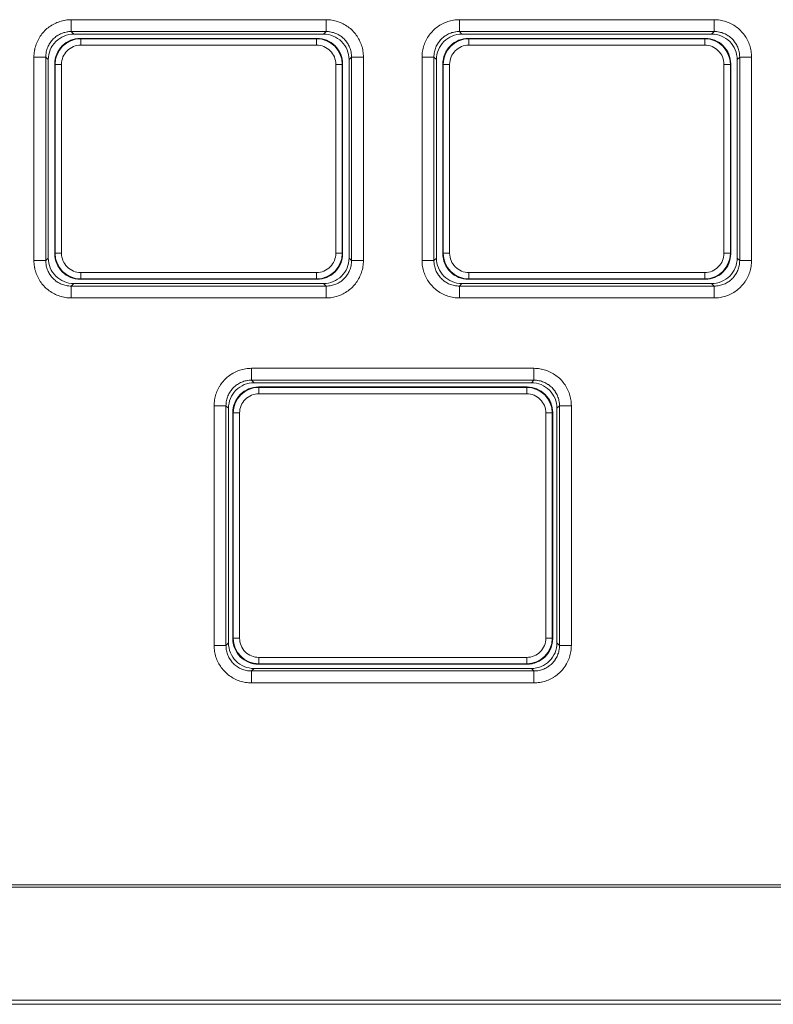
# Model space of a CAD drawing. Header units: millimetres. Extents: x 0 to 420, y -297 to 0.
# Tile 23 of 44: x 227 to 234, y -204 to -194. Entities that reach past the tile are written whole.
import ezdxf

# ---------------------------------------------------------------- set-up
doc = ezdxf.new("R2010")
doc.units = ezdxf.units.MM
doc.header["$MEASUREMENT"] = 0
doc.layers.add('レイヤー 1', color=7, linetype='Continuous', lineweight=0)

# ---------------------------------------------------------------- blocks, each defined once
blk = doc.blocks.new('Block_0')
at = {"layer": 'レイヤー 1', "color": 18, "lineweight": 18, "true_color": 0x000000}
for p, q in [((227.1617, -194.3508), (229.5505, -194.3508)), ((227.1617, -194.3508), (227.1617, -194.462)), ((229.5505, -194.3508), (229.5505, -194.462)), ((230.8017, -194.3508), (233.1905, -194.3508)), ((230.8017, -194.3508), (230.8017, -194.462)), ((233.1905, -194.3508), (233.1905, -194.462)), ((227.1617, -194.462), (229.5505, -194.462)), ((227.1617, -194.462), (227.1855, -194.4858)), ((229.5267, -194.4858), (227.1855, -194.4858)), ((229.5505, -194.462), (229.5267, -194.4858)), ((230.8017, -194.462), (233.1905, -194.462)), ((230.8017, -194.462), (230.8255, -194.4858)), ((233.1667, -194.4858), (230.8255, -194.4858)), ((233.1905, -194.462), (233.1667, -194.4858)), ((229.4661, -194.5258), (227.2461, -194.5258)), ((227.2499, -194.5297), (227.2461, -194.5258)), ((229.4622, -194.5297), (227.2499, -194.5297)), ((227.2499, -194.5897), (227.2499, -194.5297)), ((229.4622, -194.5297), (229.4661, -194.5258)), ((229.4622, -194.5897), (229.4622, -194.5297)), ((233.1061, -194.5258), (230.8861, -194.5258)), ((230.8899, -194.5297), (230.8861, -194.5258)), ((233.1022, -194.5297), (230.8899, -194.5297)), ((230.8899, -194.5897), (230.8899, -194.5297)), ((233.1022, -194.5297), (233.1061, -194.5258)), ((233.1022, -194.5897), (233.1022, -194.5297)), ((229.4622, -194.5897), (227.2499, -194.5897)), ((233.1022, -194.5897), (230.8899, -194.5897)), ((226.8111, -194.7014), (226.9223, -194.7014)), ((226.8111, -196.6102), (226.8111, -194.7014)), ((226.9223, -194.7014), (226.9461, -194.7252)), ((226.9223, -196.6102), (226.9223, -194.7014)), ((226.9461, -194.7252), (226.9461, -196.5864)), ((229.7899, -194.7014), (229.7661, -194.7252)), ((229.7661, -196.5864), (229.7661, -194.7252)), ((229.901, -194.7014), (229.7899, -194.7014)), ((229.7899, -194.7014), (229.7899, -196.6102)), ((229.901, -194.7014), (229.901, -196.6102)), ((230.4511, -194.7014), (230.5623, -194.7014)), ((230.4511, -196.6102), (230.4511, -194.7014)), ((230.5623, -194.7014), (230.5861, -194.7252)), ((230.5623, -196.6102), (230.5623, -194.7014)), ((230.5861, -194.7252), (230.5861, -196.5864)), ((233.4299, -194.7014), (233.4061, -194.7252)), ((233.4061, -196.5864), (233.4061, -194.7252)), ((233.541, -194.7014), (233.4299, -194.7014)), ((233.4299, -194.7014), (233.4299, -196.6102)), ((233.541, -194.7014), (233.541, -196.6102)), ((227.0099, -194.7696), (227.0061, -194.7658)), ((227.0061, -194.7658), (227.0061, -196.5458)), ((227.0699, -194.7696), (227.0099, -194.7696)), ((227.0099, -194.7696), (227.0099, -196.542)), ((227.0699, -194.7696), (227.0699, -196.542)), ((229.6422, -194.7696), (229.7022, -194.7696)), ((229.6422, -196.542), (229.6422, -194.7696)), ((229.7022, -194.7696), (229.7061, -194.7658)), ((229.7022, -196.542), (229.7022, -194.7696)), ((229.7061, -196.5458), (229.7061, -194.7658)), ((230.6499, -194.7696), (230.6461, -194.7658)), ((230.6461, -194.7658), (230.6461, -196.5458)), ((230.7099, -194.7696), (230.6499, -194.7696)), ((230.6499, -194.7696), (230.6499, -196.542)), ((230.7099, -194.7696), (230.7099, -196.542)), ((233.2822, -194.7696), (233.3422, -194.7696)), ((233.2822, -196.542), (233.2822, -194.7696)), ((233.3422, -194.7696), (233.3461, -194.7658)), ((233.3422, -196.542), (233.3422, -194.7696)), ((233.3461, -196.5458), (233.3461, -194.7658)), ((226.8111, -196.6102), (226.9223, -196.6102)), ((226.9223, -196.6102), (226.9461, -196.5864)), ((227.0099, -196.542), (227.0061, -196.5458)), ((227.0699, -196.542), (227.0099, -196.542)), ((229.6422, -196.542), (229.7022, -196.542)), ((229.7022, -196.542), (229.7061, -196.5458)), ((229.7899, -196.6102), (229.7661, -196.5864)), ((229.901, -196.6102), (229.7899, -196.6102)), ((230.4511, -196.6102), (230.5623, -196.6102)), ((230.5623, -196.6102), (230.5861, -196.5864)), ((230.6499, -196.542), (230.6461, -196.5458)), ((230.7099, -196.542), (230.6499, -196.542)), ((233.2822, -196.542), (233.3422, -196.542)), ((233.3422, -196.542), (233.3461, -196.5458)), ((233.4299, -196.6102), (233.4061, -196.5864)), ((233.541, -196.6102), (233.4299, -196.6102)), ((227.2499, -196.782), (227.2461, -196.7858)), ((227.2461, -196.7858), (229.4661, -196.7858)), ((227.2499, -196.722), (229.4622, -196.722)), ((227.2499, -196.722), (227.2499, -196.782)), ((227.2499, -196.782), (229.4622, -196.782)), ((229.4622, -196.722), (229.4622, -196.782)), ((229.4622, -196.782), (229.4661, -196.7858)), ((230.8899, -196.782), (230.8861, -196.7858)), ((230.8861, -196.7858), (233.1061, -196.7858)), ((230.8899, -196.722), (233.1022, -196.722)), ((230.8899, -196.722), (230.8899, -196.782)), ((230.8899, -196.782), (233.1022, -196.782)), ((233.1022, -196.722), (233.1022, -196.782)), ((233.1022, -196.782), (233.1061, -196.7858)), ((227.1617, -196.8496), (227.1855, -196.8258)), ((229.5505, -196.8496), (227.1617, -196.8496)), ((227.1617, -196.9608), (227.1617, -196.8496)), ((227.1855, -196.8258), (229.5267, -196.8258)), ((229.5505, -196.8496), (229.5267, -196.8258)), ((229.5505, -196.9608), (229.5505, -196.8496)), ((230.8017, -196.8496), (230.8255, -196.8258)), ((233.1905, -196.8496), (230.8017, -196.8496)), ((230.8017, -196.9608), (230.8017, -196.8496)), ((230.8255, -196.8258), (233.1667, -196.8258)), ((233.1905, -196.8496), (233.1667, -196.8258)), ((233.1905, -196.9608), (233.1905, -196.8496)), ((229.5505, -196.9608), (227.1617, -196.9608)), ((233.1905, -196.9608), (230.8017, -196.9608)), ((228.8517, -197.6208), (231.5005, -197.6208)), ((228.8517, -197.6208), (228.8517, -197.732)), ((231.5005, -197.6208), (231.5005, -197.732)), ((228.8517, -197.732), (231.5005, -197.732)), ((228.8517, -197.732), (228.8755, -197.7558)), ((231.4767, -197.7558), (228.8755, -197.7558)), ((231.4361, -197.7958), (228.9161, -197.7958)), ((228.9199, -197.7997), (228.9161, -197.7958)), ((231.4322, -197.7997), (228.9199, -197.7997)), ((228.9199, -197.8596), (228.9199, -197.7997)), ((231.4322, -197.7997), (231.4361, -197.7958)), ((231.4322, -197.8596), (231.4322, -197.7997)), ((231.5005, -197.732), (231.4767, -197.7558)), ((231.4322, -197.8596), (228.9199, -197.8596)), ((228.5011, -197.9714), (228.6123, -197.9714)), ((228.5011, -200.2202), (228.5011, -197.9714)), ((228.6123, -197.9714), (228.6361, -197.9952)), ((228.6123, -200.2202), (228.6123, -197.9714)), ((228.6361, -197.9952), (228.6361, -200.1964)), ((231.7399, -197.9714), (231.7161, -197.9952)), ((231.7161, -200.1964), (231.7161, -197.9952)), ((231.851, -197.9714), (231.7399, -197.9714)), ((231.7399, -197.9714), (231.7399, -200.2202)), ((231.851, -197.9714), (231.851, -200.2202)), ((228.6799, -198.0396), (228.6761, -198.0358)), ((228.6761, -198.0358), (228.6761, -200.1558)), ((228.7399, -198.0396), (228.6799, -198.0396)), ((228.6799, -198.0396), (228.6799, -200.152)), ((228.7399, -198.0396), (228.7399, -200.152)), ((231.6122, -198.0396), (231.6722, -198.0396)), ((231.6122, -200.152), (231.6122, -198.0396)), ((231.6722, -198.0396), (231.6761, -198.0358)), ((231.6722, -200.152), (231.6722, -198.0396)), ((231.6761, -200.1558), (231.6761, -198.0358)), ((228.6123, -200.2202), (228.6361, -200.1964)), ((228.6799, -200.152), (228.6761, -200.1558)), ((228.7399, -200.152), (228.6799, -200.152)), ((231.6122, -200.152), (231.6722, -200.152)), ((231.6722, -200.152), (231.6761, -200.1558)), ((231.7399, -200.2202), (231.7161, -200.1964)), ((228.5011, -200.2202), (228.6123, -200.2202)), ((231.851, -200.2202), (231.7399, -200.2202)), ((228.9199, -200.392), (228.9161, -200.3958)), ((228.9161, -200.3958), (231.4361, -200.3958)), ((228.9199, -200.332), (231.4322, -200.332)), ((228.9199, -200.332), (228.9199, -200.392)), ((228.9199, -200.392), (231.4322, -200.392)), ((231.4322, -200.332), (231.4322, -200.392)), ((231.4322, -200.392), (231.4361, -200.3958)), ((228.8517, -200.4596), (228.8755, -200.4358)), ((231.5005, -200.4596), (228.8517, -200.4596)), ((228.8517, -200.5708), (228.8517, -200.4596)), ((228.8755, -200.4358), (231.4767, -200.4358)), ((231.5005, -200.4596), (231.4767, -200.4358)), ((231.5005, -200.5708), (231.5005, -200.4596)), ((231.5005, -200.5708), (228.8517, -200.5708)), ((238.8861, -202.4658), (183.5861, -202.4658)), ((238.7461, -202.4858), (183.6461, -202.4858)), ((183.5861, -203.5858), (238.8861, -203.5858)), ((183.6461, -203.5458), (238.7461, -203.5458))]:
    blk.add_line(p, q, dxfattribs=at)
for points in [[(226.8111, -194.7014), (226.8114, -194.6878), (226.8122, -194.6741), (226.8135, -194.6604), (226.8136, -194.6599), (226.8155, -194.6463), (226.8179, -194.6328), (226.818, -194.6321), (226.821, -194.6188), (226.8244, -194.6056), (226.8284, -194.5925), (226.8328, -194.5797), (226.8378, -194.567), (226.8433, -194.5546), (226.8492, -194.5423), (226.8557, -194.5302), (226.8626, -194.5183), (226.8631, -194.5175), (226.8705, -194.506), (226.8784, -194.4947), (226.8867, -194.4838), (226.8953, -194.4733), (226.9043, -194.4632), (226.9137, -194.4534), (226.9235, -194.444), (226.9336, -194.435), (226.9441, -194.4264), (226.9551, -194.4181), (226.9663, -194.4102), (226.9778, -194.4028), (226.9787, -194.4023), (226.9905, -194.3954), (227.0026, -194.3889), (227.0149, -194.383), (227.0273, -194.3775), (227.04, -194.3726), (227.0529, -194.3681), (227.0659, -194.3641), (227.0791, -194.3607), (227.0925, -194.3577), (227.0932, -194.3576), (227.1066, -194.3552), (227.1202, -194.3533), (227.1207, -194.3532), (227.1344, -194.3519), (227.148, -194.3511), (227.1617, -194.3508)], [(229.5505, -194.3508), (229.5641, -194.3511), (229.5778, -194.3519), (229.5914, -194.3532), (229.592, -194.3533), (229.6056, -194.3552), (229.619, -194.3576), (229.6197, -194.3577), (229.6331, -194.3607), (229.6463, -194.3641), (229.6593, -194.3681), (229.6722, -194.3726), (229.6849, -194.3775), (229.6973, -194.383), (229.7096, -194.389), (229.7217, -194.3954), (229.7335, -194.4023), (229.7344, -194.4028), (229.7459, -194.4103), (229.7571, -194.4181), (229.768, -194.4264), (229.7786, -194.435), (229.7887, -194.4441), (229.7985, -194.4534), (229.8079, -194.4632), (229.8169, -194.4733), (229.8255, -194.4839), (229.8338, -194.4948), (229.8416, -194.506), (229.8491, -194.5176), (229.8496, -194.5184), (229.8565, -194.5302), (229.8629, -194.5423), (229.8689, -194.5546), (229.8744, -194.5671), (229.8793, -194.5797), (229.8838, -194.5926), (229.8878, -194.6056), (229.8912, -194.6188), (229.8942, -194.6322), (229.8943, -194.6329), (229.8967, -194.6464), (229.8986, -194.66), (229.8986, -194.6604), (229.9, -194.6741), (229.9008, -194.6878), (229.901, -194.7014)], [(230.4511, -194.7014), (230.4514, -194.6878), (230.4522, -194.6741), (230.4535, -194.6604), (230.4536, -194.6599), (230.4555, -194.6463), (230.4579, -194.6328), (230.458, -194.6321), (230.4609, -194.6188), (230.4644, -194.6056), (230.4684, -194.5925), (230.4729, -194.5797), (230.4778, -194.567), (230.4833, -194.5546), (230.4892, -194.5423), (230.4957, -194.5302), (230.5026, -194.5183), (230.5031, -194.5175), (230.5105, -194.506), (230.5184, -194.4947), (230.5267, -194.4838), (230.5353, -194.4733), (230.5443, -194.4632), (230.5537, -194.4534), (230.5635, -194.444), (230.5736, -194.435), (230.5841, -194.4264), (230.5951, -194.4181), (230.6063, -194.4102), (230.6178, -194.4028), (230.6187, -194.4023), (230.6305, -194.3954), (230.6426, -194.3889), (230.6549, -194.383), (230.6673, -194.3775), (230.68, -194.3726), (230.6929, -194.3681), (230.7059, -194.3641), (230.7191, -194.3607), (230.7325, -194.3577), (230.7332, -194.3576), (230.7466, -194.3552), (230.7602, -194.3533), (230.7607, -194.3532), (230.7744, -194.3519), (230.788, -194.3511), (230.8017, -194.3508)], [(233.1905, -194.3508), (233.2041, -194.3511), (233.2178, -194.3519), (233.2314, -194.3532), (233.232, -194.3533), (233.2456, -194.3552), (233.259, -194.3576), (233.2597, -194.3577), (233.2731, -194.3607), (233.2863, -194.3641), (233.2993, -194.3681), (233.3122, -194.3726), (233.3249, -194.3775), (233.3373, -194.383), (233.3496, -194.389), (233.3617, -194.3954), (233.3735, -194.4023), (233.3743, -194.4028), (233.3859, -194.4103), (233.3971, -194.4181), (233.408, -194.4264), (233.4186, -194.435), (233.4287, -194.4441), (233.4385, -194.4534), (233.4479, -194.4632), (233.4569, -194.4733), (233.4655, -194.4839), (233.4738, -194.4948), (233.4816, -194.506), (233.4891, -194.5176), (233.4896, -194.5184), (233.4965, -194.5302), (233.5029, -194.5423), (233.5089, -194.5546), (233.5144, -194.5671), (233.5193, -194.5797), (233.5238, -194.5926), (233.5278, -194.6056), (233.5312, -194.6188), (233.5342, -194.6322), (233.5343, -194.6329), (233.5367, -194.6464), (233.5386, -194.66), (233.5386, -194.6604), (233.54, -194.6741), (233.5408, -194.6878), (233.541, -194.7014)], [(226.9223, -194.7014), (226.9225, -194.6902), (226.9233, -194.679), (226.9246, -194.6677), (226.9252, -194.6638), (226.9272, -194.6526), (226.9297, -194.6415), (226.9328, -194.6306), (226.9363, -194.6199), (226.9403, -194.6095), (226.9448, -194.5992), (226.9498, -194.5892), (226.9553, -194.5793), (226.9613, -194.5698), (226.9635, -194.5665), (226.97, -194.5573), (226.977, -194.5484), (226.9844, -194.5399), (226.9921, -194.5318), (227.0002, -194.5241), (227.0087, -194.5167), (227.0176, -194.5097), (227.0268, -194.5032), (227.0301, -194.501), (227.0397, -194.495), (227.0495, -194.4896), (227.0595, -194.4846), (227.0698, -194.4801), (227.0802, -194.476), (227.0909, -194.4725), (227.1018, -194.4695), (227.1129, -194.4669), (227.1241, -194.4649), (227.128, -194.4643), (227.1392, -194.463), (227.1505, -194.4622), (227.1617, -194.462)], [(229.5505, -194.462), (229.5617, -194.4622), (229.5729, -194.463), (229.5842, -194.4643), (229.5881, -194.4649), (229.5993, -194.4669), (229.6104, -194.4695), (229.6213, -194.4725), (229.632, -194.4761), (229.6424, -194.4801), (229.6526, -194.4846), (229.6627, -194.4896), (229.6725, -194.4951), (229.6821, -194.501), (229.6854, -194.5032), (229.6946, -194.5098), (229.7035, -194.5167), (229.712, -194.5241), (229.7201, -194.5318), (229.7278, -194.54), (229.7352, -194.5485), (229.7421, -194.5573), (229.7487, -194.5665), (229.7509, -194.5698), (229.7568, -194.5794), (229.7623, -194.5892), (229.7673, -194.5993), (229.7718, -194.6095), (229.7758, -194.6199), (229.7794, -194.6306), (229.7824, -194.6416), (229.785, -194.6526), (229.787, -194.6638), (229.7876, -194.6677), (229.7889, -194.679), (229.7896, -194.6902), (229.7899, -194.7014)], [(230.5623, -194.7014), (230.5625, -194.6902), (230.5633, -194.679), (230.5646, -194.6677), (230.5652, -194.6638), (230.5672, -194.6526), (230.5697, -194.6415), (230.5728, -194.6306), (230.5763, -194.6199), (230.5803, -194.6095), (230.5848, -194.5992), (230.5898, -194.5892), (230.5953, -194.5793), (230.6013, -194.5698), (230.6035, -194.5665), (230.61, -194.5573), (230.617, -194.5484), (230.6244, -194.5399), (230.6321, -194.5318), (230.6402, -194.5241), (230.6487, -194.5167), (230.6576, -194.5097), (230.6668, -194.5032), (230.6701, -194.501), (230.6797, -194.495), (230.6895, -194.4896), (230.6995, -194.4846), (230.7098, -194.4801), (230.7202, -194.476), (230.7309, -194.4725), (230.7418, -194.4695), (230.7529, -194.4669), (230.7641, -194.4649), (230.768, -194.4643), (230.7792, -194.463), (230.7905, -194.4622), (230.8017, -194.462)], [(233.1905, -194.462), (233.2017, -194.4622), (233.2129, -194.463), (233.2242, -194.4643), (233.2281, -194.4649), (233.2393, -194.4669), (233.2504, -194.4695), (233.2613, -194.4725), (233.272, -194.4761), (233.2824, -194.4801), (233.2927, -194.4846), (233.3027, -194.4896), (233.3125, -194.4951), (233.3221, -194.501), (233.3254, -194.5032), (233.3346, -194.5098), (233.3435, -194.5167), (233.3519, -194.5241), (233.3601, -194.5318), (233.3678, -194.54), (233.3752, -194.5485), (233.3821, -194.5573), (233.3887, -194.5665), (233.3909, -194.5698), (233.3968, -194.5794), (233.4023, -194.5892), (233.4073, -194.5993), (233.4118, -194.6095), (233.4158, -194.6199), (233.4194, -194.6306), (233.4224, -194.6416), (233.425, -194.6526), (233.427, -194.6638), (233.4276, -194.6677), (233.4289, -194.679), (233.4296, -194.6902), (233.4299, -194.7014)], [(227.1617, -196.9608), (227.148, -196.9605), (227.1344, -196.9597), (227.1207, -196.9584), (227.1202, -196.9583), (227.1066, -196.9564), (227.0931, -196.954), (227.0924, -196.9539), (227.0791, -196.9509), (227.0658, -196.9475), (227.0528, -196.9435), (227.0399, -196.939), (227.0273, -196.9341), (227.0148, -196.9286), (227.0025, -196.9226), (226.9905, -196.9162), (226.9786, -196.9093), (226.9778, -196.9088), (226.9663, -196.9013), (226.955, -196.8935), (226.9441, -196.8852), (226.9336, -196.8766), (226.9234, -196.8675), (226.9137, -196.8582), (226.9043, -196.8484), (226.8953, -196.8383), (226.8866, -196.8277), (226.8784, -196.8168), (226.8705, -196.8056), (226.8631, -196.794), (226.8626, -196.7932), (226.8557, -196.7814), (226.8492, -196.7693), (226.8432, -196.757), (226.8378, -196.7445), (226.8328, -196.7319), (226.8284, -196.719), (226.8244, -196.706), (226.8209, -196.6928), (226.818, -196.6794), (226.8179, -196.6787), (226.8155, -196.6652), (226.8136, -196.6517), (226.8135, -196.6512), (226.8122, -196.6375), (226.8114, -196.6238), (226.8111, -196.6102)], [(227.1617, -196.8496), (227.1505, -196.8494), (227.1392, -196.8486), (227.128, -196.8473), (227.1241, -196.8467), (227.1129, -196.8447), (227.1018, -196.8421), (227.0909, -196.8391), (227.0802, -196.8356), (227.0697, -196.8315), (227.0595, -196.827), (227.0494, -196.822), (227.0396, -196.8166), (227.03, -196.8106), (227.0267, -196.8084), (227.0175, -196.8018), (227.0087, -196.7949), (227.0002, -196.7875), (226.9921, -196.7798), (226.9844, -196.7717), (226.977, -196.7632), (226.97, -196.7543), (226.9635, -196.7451), (226.9613, -196.7418), (226.9553, -196.7322), (226.9498, -196.7224), (226.9448, -196.7123), (226.9403, -196.7021), (226.9363, -196.6917), (226.9328, -196.681), (226.9297, -196.6701), (226.9272, -196.659), (226.9252, -196.6478), (226.9246, -196.6439), (226.9233, -196.6327), (226.9225, -196.6214), (226.9223, -196.6102)], [(229.901, -196.6102), (229.9008, -196.6238), (229.9, -196.6375), (229.8986, -196.6512), (229.8986, -196.6517), (229.8967, -196.6653), (229.8943, -196.6788), (229.8942, -196.6795), (229.8912, -196.6928), (229.8877, -196.706), (229.8838, -196.7191), (229.8793, -196.7319), (229.8743, -196.7446), (229.8689, -196.757), (229.8629, -196.7693), (229.8565, -196.7814), (229.8495, -196.7933), (229.849, -196.7941), (229.8416, -196.8056), (229.8338, -196.8169), (229.8255, -196.8278), (229.8168, -196.8383), (229.8078, -196.8485), (229.7984, -196.8582), (229.7887, -196.8676), (229.7785, -196.8766), (229.768, -196.8853), (229.7571, -196.8935), (229.7459, -196.9014), (229.7343, -196.9088), (229.7335, -196.9093), (229.7216, -196.9162), (229.7096, -196.9227), (229.6973, -196.9286), (229.6848, -196.9341), (229.6722, -196.939), (229.6593, -196.9435), (229.6463, -196.9475), (229.6331, -196.9509), (229.6197, -196.9539), (229.619, -196.954), (229.6055, -196.9564), (229.5919, -196.9583), (229.5914, -196.9584), (229.5778, -196.9597), (229.5641, -196.9605), (229.5505, -196.9608)], [(229.7899, -196.6102), (229.7896, -196.6214), (229.7889, -196.6327), (229.7876, -196.6439), (229.787, -196.6478), (229.785, -196.659), (229.7824, -196.6701), (229.7794, -196.681), (229.7758, -196.6917), (229.7718, -196.7021), (229.7673, -196.7124), (229.7623, -196.7224), (229.7568, -196.7323), (229.7509, -196.7418), (229.7487, -196.7451), (229.7421, -196.7543), (229.7351, -196.7632), (229.7278, -196.7717), (229.72, -196.7798), (229.7119, -196.7875), (229.7034, -196.7949), (229.6946, -196.8019), (229.6854, -196.8084), (229.6821, -196.8106), (229.6725, -196.8166), (229.6627, -196.8221), (229.6526, -196.8271), (229.6424, -196.8316), (229.6319, -196.8356), (229.6212, -196.8391), (229.6103, -196.8422), (229.5993, -196.8447), (229.5881, -196.8467), (229.5842, -196.8473), (229.5729, -196.8486), (229.5617, -196.8494), (229.5505, -196.8496)], [(230.8017, -196.9608), (230.788, -196.9605), (230.7744, -196.9597), (230.7607, -196.9584), (230.7602, -196.9583), (230.7466, -196.9564), (230.7331, -196.954), (230.7324, -196.9539), (230.7191, -196.9509), (230.7058, -196.9475), (230.6928, -196.9435), (230.6799, -196.939), (230.6673, -196.9341), (230.6548, -196.9286), (230.6425, -196.9226), (230.6305, -196.9162), (230.6186, -196.9093), (230.6178, -196.9088), (230.6063, -196.9013), (230.595, -196.8935), (230.5841, -196.8852), (230.5736, -196.8766), (230.5634, -196.8675), (230.5537, -196.8582), (230.5443, -196.8484), (230.5353, -196.8383), (230.5266, -196.8277), (230.5184, -196.8168), (230.5105, -196.8056), (230.5031, -196.794), (230.5026, -196.7932), (230.4957, -196.7814), (230.4892, -196.7693), (230.4833, -196.757), (230.4778, -196.7445), (230.4728, -196.7319), (230.4684, -196.719), (230.4644, -196.706), (230.4609, -196.6928), (230.458, -196.6794), (230.4579, -196.6787), (230.4555, -196.6652), (230.4536, -196.6517), (230.4535, -196.6512), (230.4522, -196.6375), (230.4514, -196.6238), (230.4511, -196.6102)], [(230.8017, -196.8496), (230.7905, -196.8494), (230.7792, -196.8486), (230.768, -196.8473), (230.764, -196.8467), (230.7529, -196.8447), (230.7418, -196.8421), (230.7309, -196.8391), (230.7202, -196.8356), (230.7097, -196.8315), (230.6995, -196.827), (230.6895, -196.822), (230.6796, -196.8166), (230.67, -196.8106), (230.6667, -196.8084), (230.6576, -196.8018), (230.6487, -196.7949), (230.6402, -196.7875), (230.6321, -196.7798), (230.6244, -196.7717), (230.617, -196.7632), (230.61, -196.7543), (230.6035, -196.7451), (230.6013, -196.7418), (230.5953, -196.7322), (230.5898, -196.7224), (230.5848, -196.7123), (230.5803, -196.7021), (230.5763, -196.6917), (230.5728, -196.681), (230.5697, -196.6701), (230.5672, -196.659), (230.5652, -196.6478), (230.5646, -196.6439), (230.5633, -196.6327), (230.5625, -196.6214), (230.5623, -196.6102)], [(233.541, -196.6102), (233.5408, -196.6238), (233.54, -196.6375), (233.5386, -196.6512), (233.5386, -196.6517), (233.5367, -196.6653), (233.5343, -196.6788), (233.5342, -196.6795), (233.5312, -196.6928), (233.5277, -196.706), (233.5238, -196.7191), (233.5193, -196.7319), (233.5143, -196.7446), (233.5089, -196.757), (233.5029, -196.7693), (233.4965, -196.7814), (233.4895, -196.7933), (233.489, -196.7941), (233.4816, -196.8056), (233.4738, -196.8169), (233.4655, -196.8278), (233.4568, -196.8383), (233.4478, -196.8485), (233.4384, -196.8582), (233.4287, -196.8676), (233.4185, -196.8766), (233.408, -196.8853), (233.3971, -196.8935), (233.3859, -196.9014), (233.3743, -196.9088), (233.3735, -196.9093), (233.3616, -196.9162), (233.3496, -196.9227), (233.3373, -196.9286), (233.3248, -196.9341), (233.3122, -196.939), (233.2993, -196.9435), (233.2863, -196.9475), (233.273, -196.9509), (233.2597, -196.9539), (233.259, -196.954), (233.2455, -196.9564), (233.2319, -196.9583), (233.2314, -196.9584), (233.2178, -196.9597), (233.2041, -196.9605), (233.1905, -196.9608)], [(233.4299, -196.6102), (233.4296, -196.6214), (233.4289, -196.6327), (233.4276, -196.6439), (233.427, -196.6478), (233.425, -196.659), (233.4224, -196.6701), (233.4194, -196.681), (233.4158, -196.6917), (233.4118, -196.7021), (233.4073, -196.7124), (233.4023, -196.7224), (233.3968, -196.7323), (233.3909, -196.7418), (233.3887, -196.7451), (233.3821, -196.7543), (233.3751, -196.7632), (233.3678, -196.7717), (233.36, -196.7798), (233.3519, -196.7875), (233.3434, -196.7949), (233.3346, -196.8019), (233.3254, -196.8084), (233.3221, -196.8106), (233.3125, -196.8166), (233.3027, -196.8221), (233.2926, -196.8271), (233.2824, -196.8316), (233.2719, -196.8356), (233.2612, -196.8391), (233.2503, -196.8422), (233.2393, -196.8447), (233.2281, -196.8467), (233.2242, -196.8473), (233.2129, -196.8486), (233.2017, -196.8494), (233.1905, -196.8496)], [(228.5011, -197.9714), (228.5014, -197.9578), (228.5022, -197.9441), (228.5035, -197.9304), (228.5036, -197.9299), (228.5055, -197.9163), (228.5079, -197.9028), (228.508, -197.9021), (228.5109, -197.8888), (228.5144, -197.8756), (228.5184, -197.8625), (228.5229, -197.8497), (228.5278, -197.837), (228.5333, -197.8246), (228.5392, -197.8123), (228.5457, -197.8002), (228.5526, -197.7883), (228.5531, -197.7875), (228.5605, -197.776), (228.5684, -197.7647), (228.5767, -197.7538), (228.5853, -197.7433), (228.5943, -197.7332), (228.6037, -197.7234), (228.6135, -197.714), (228.6236, -197.705), (228.6341, -197.6964), (228.6451, -197.6881), (228.6563, -197.6802), (228.6678, -197.6728), (228.6687, -197.6723), (228.6805, -197.6654), (228.6926, -197.6589), (228.7049, -197.653), (228.7173, -197.6475), (228.73, -197.6426), (228.7429, -197.6381), (228.7559, -197.6341), (228.7691, -197.6307), (228.7825, -197.6277), (228.7832, -197.6276), (228.7966, -197.6252), (228.8102, -197.6233), (228.8107, -197.6232), (228.8244, -197.6219), (228.838, -197.6211), (228.8517, -197.6208)], [(231.5005, -197.6208), (231.5141, -197.6211), (231.5278, -197.6219), (231.5414, -197.6232), (231.542, -197.6233), (231.5556, -197.6252), (231.569, -197.6276), (231.5697, -197.6277), (231.5831, -197.6307), (231.5963, -197.6341), (231.6093, -197.6381), (231.6222, -197.6426), (231.6349, -197.6475), (231.6473, -197.653), (231.6596, -197.659), (231.6717, -197.6654), (231.6835, -197.6723), (231.6844, -197.6729), (231.6959, -197.6803), (231.7071, -197.6881), (231.718, -197.6964), (231.7286, -197.705), (231.7387, -197.7141), (231.7485, -197.7234), (231.7578, -197.7332), (231.7669, -197.7433), (231.7755, -197.7539), (231.7838, -197.7648), (231.7916, -197.776), (231.7991, -197.7876), (231.7996, -197.7884), (231.8065, -197.8002), (231.8129, -197.8123), (231.8189, -197.8246), (231.8244, -197.8371), (231.8293, -197.8497), (231.8338, -197.8626), (231.8378, -197.8756), (231.8412, -197.8888), (231.8442, -197.9022), (231.8443, -197.9029), (231.8467, -197.9164), (231.8486, -197.93), (231.8486, -197.9304), (231.85, -197.9441), (231.8508, -197.9578), (231.851, -197.9714)], [(228.6123, -197.9714), (228.6125, -197.9602), (228.6133, -197.949), (228.6146, -197.9377), (228.6152, -197.9338), (228.6172, -197.9226), (228.6197, -197.9115), (228.6228, -197.9006), (228.6263, -197.8899), (228.6303, -197.8795), (228.6348, -197.8692), (228.6398, -197.8592), (228.6453, -197.8493), (228.6513, -197.8398), (228.6535, -197.8365), (228.66, -197.8273), (228.667, -197.8184), (228.6744, -197.8099), (228.6821, -197.8018), (228.6902, -197.7941), (228.6987, -197.7867), (228.7076, -197.7798), (228.7168, -197.7732), (228.7201, -197.771), (228.7296, -197.765), (228.7395, -197.7596), (228.7495, -197.7546), (228.7598, -197.7501), (228.7702, -197.746), (228.7809, -197.7425), (228.7918, -197.7395), (228.8029, -197.7369), (228.8141, -197.7349), (228.818, -197.7343), (228.8292, -197.733), (228.8405, -197.7322), (228.8517, -197.732)], [(231.5005, -197.732), (231.5117, -197.7322), (231.5229, -197.733), (231.5342, -197.7343), (231.5381, -197.7349), (231.5493, -197.7369), (231.5604, -197.7395), (231.5713, -197.7425), (231.582, -197.7461), (231.5924, -197.7501), (231.6026, -197.7546), (231.6127, -197.7596), (231.6225, -197.7651), (231.6321, -197.771), (231.6354, -197.7732), (231.6446, -197.7798), (231.6535, -197.7867), (231.662, -197.7941), (231.6701, -197.8018), (231.6778, -197.81), (231.6852, -197.8184), (231.6921, -197.8273), (231.6987, -197.8365), (231.7009, -197.8398), (231.7068, -197.8494), (231.7123, -197.8592), (231.7173, -197.8693), (231.7218, -197.8795), (231.7258, -197.8899), (231.7294, -197.9006), (231.7324, -197.9116), (231.735, -197.9226), (231.737, -197.9338), (231.7376, -197.9377), (231.7389, -197.949), (231.7396, -197.9602), (231.7399, -197.9714)], [(228.8517, -200.5708), (228.838, -200.5705), (228.8244, -200.5697), (228.8107, -200.5684), (228.8102, -200.5683), (228.7966, -200.5664), (228.7831, -200.564), (228.7824, -200.5639), (228.7691, -200.5609), (228.7558, -200.5575), (228.7428, -200.5535), (228.7299, -200.549), (228.7173, -200.5441), (228.7048, -200.5386), (228.6925, -200.5327), (228.6805, -200.5262), (228.6686, -200.5193), (228.6678, -200.5188), (228.6563, -200.5114), (228.645, -200.5035), (228.6341, -200.4952), (228.6236, -200.4866), (228.6134, -200.4775), (228.6037, -200.4682), (228.5943, -200.4584), (228.5853, -200.4483), (228.5766, -200.4377), (228.5684, -200.4268), (228.5605, -200.4156), (228.5531, -200.404), (228.5526, -200.4032), (228.5457, -200.3914), (228.5392, -200.3793), (228.5333, -200.367), (228.5278, -200.3545), (228.5228, -200.3419), (228.5184, -200.329), (228.5144, -200.316), (228.5109, -200.3028), (228.508, -200.2894), (228.5079, -200.2887), (228.5055, -200.2752), (228.5036, -200.2617), (228.5035, -200.2612), (228.5022, -200.2475), (228.5014, -200.2338), (228.5011, -200.2202)], [(228.8517, -200.4596), (228.8405, -200.4594), (228.8292, -200.4586), (228.818, -200.4573), (228.814, -200.4567), (228.8029, -200.4547), (228.7918, -200.4521), (228.7809, -200.4491), (228.7702, -200.4455), (228.7597, -200.4415), (228.7495, -200.437), (228.7395, -200.432), (228.7296, -200.4266), (228.72, -200.4206), (228.7167, -200.4184), (228.7076, -200.4118), (228.6987, -200.4049), (228.6902, -200.3975), (228.6821, -200.3898), (228.6744, -200.3817), (228.667, -200.3732), (228.66, -200.3643), (228.6535, -200.3551), (228.6513, -200.3518), (228.6453, -200.3422), (228.6398, -200.3324), (228.6348, -200.3224), (228.6303, -200.3121), (228.6263, -200.3017), (228.6228, -200.291), (228.6197, -200.2801), (228.6172, -200.269), (228.6152, -200.2578), (228.6146, -200.2539), (228.6133, -200.2427), (228.6125, -200.2314), (228.6123, -200.2202)], [(231.851, -200.2202), (231.8508, -200.2338), (231.85, -200.2475), (231.8486, -200.2612), (231.8486, -200.2617), (231.8467, -200.2753), (231.8443, -200.2888), (231.8441, -200.2895), (231.8412, -200.3028), (231.8377, -200.316), (231.8338, -200.3291), (231.8293, -200.3419), (231.8243, -200.3546), (231.8189, -200.3671), (231.8129, -200.3793), (231.8065, -200.3914), (231.7995, -200.4033), (231.799, -200.4041), (231.7916, -200.4156), (231.7838, -200.4269), (231.7755, -200.4378), (231.7668, -200.4483), (231.7578, -200.4585), (231.7484, -200.4682), (231.7387, -200.4776), (231.7285, -200.4866), (231.718, -200.4953), (231.7071, -200.5035), (231.6959, -200.5114), (231.6843, -200.5188), (231.6835, -200.5193), (231.6716, -200.5262), (231.6596, -200.5327), (231.6473, -200.5386), (231.6348, -200.5441), (231.6222, -200.5491), (231.6093, -200.5535), (231.5963, -200.5575), (231.5831, -200.5609), (231.5697, -200.5639), (231.569, -200.564), (231.5555, -200.5664), (231.5419, -200.5683), (231.5414, -200.5684), (231.5278, -200.5697), (231.5141, -200.5705), (231.5005, -200.5708)], [(231.7399, -200.2202), (231.7396, -200.2314), (231.7389, -200.2427), (231.7376, -200.2539), (231.737, -200.2578), (231.735, -200.269), (231.7324, -200.2801), (231.7294, -200.291), (231.7258, -200.3017), (231.7218, -200.3121), (231.7173, -200.3224), (231.7123, -200.3324), (231.7068, -200.3423), (231.7009, -200.3518), (231.6987, -200.3551), (231.6921, -200.3643), (231.6851, -200.3732), (231.6778, -200.3817), (231.67, -200.3898), (231.6619, -200.3975), (231.6534, -200.4049), (231.6446, -200.4119), (231.6354, -200.4184), (231.6321, -200.4206), (231.6225, -200.4266), (231.6127, -200.4321), (231.6026, -200.4371), (231.5924, -200.4416), (231.5819, -200.4456), (231.5712, -200.4491), (231.5603, -200.4521), (231.5493, -200.4547), (231.5381, -200.4567), (231.5342, -200.4573), (231.5229, -200.4586), (231.5117, -200.4594), (231.5005, -200.4596)]]:
    blk.add_lwpolyline(points, dxfattribs=at)
for points in [[(227.1855, -194.4858), (227.122, -194.4857), (227.0611, -194.511), (227.0161, -194.5559)], [(229.5267, -194.4858), (229.5902, -194.4857), (229.6511, -194.511), (229.696, -194.5559)], [(230.8255, -194.4858), (230.762, -194.4857), (230.701, -194.511), (230.6561, -194.5559)], [(233.1667, -194.4858), (233.2302, -194.4857), (233.2911, -194.511), (233.336, -194.5559)], [(227.0161, -194.5559), (226.9712, -194.6008), (226.946, -194.6617), (226.9461, -194.7252)], [(227.2499, -194.5297), (227.1174, -194.5297), (227.0099, -194.6371), (227.0099, -194.7696)], [(227.2461, -194.5258), (227.1824, -194.5258), (227.1214, -194.5511), (227.0764, -194.5961)], [(229.7022, -194.7696), (229.7022, -194.6371), (229.5948, -194.5297), (229.4622, -194.5297)], [(229.4661, -194.5258), (229.5297, -194.5258), (229.5908, -194.5511), (229.6358, -194.5961)], [(229.696, -194.5559), (229.7409, -194.6008), (229.7661, -194.6617), (229.7661, -194.7252)], [(230.6561, -194.5559), (230.6112, -194.6008), (230.586, -194.6617), (230.5861, -194.7252)], [(230.8899, -194.5297), (230.7574, -194.5297), (230.6499, -194.6371), (230.6499, -194.7696)], [(230.8861, -194.5258), (230.8224, -194.5258), (230.7614, -194.5511), (230.7164, -194.5961)], [(233.3422, -194.7696), (233.3422, -194.6371), (233.2348, -194.5297), (233.1022, -194.5297)], [(233.1061, -194.5258), (233.1697, -194.5258), (233.2308, -194.5511), (233.2758, -194.5961)], [(233.336, -194.5559), (233.3809, -194.6008), (233.4061, -194.6617), (233.4061, -194.7252)], [(227.0764, -194.5961), (227.0314, -194.6411), (227.0061, -194.7021), (227.0061, -194.7658)], [(227.1226, -194.6424), (227.0889, -194.6761), (227.0699, -194.7219), (227.0699, -194.7696)], [(227.2499, -194.5897), (227.2022, -194.5897), (227.1564, -194.6086), (227.1226, -194.6424)], [(229.4622, -194.5897), (229.51, -194.5897), (229.5558, -194.6086), (229.5895, -194.6424)], [(229.5895, -194.6424), (229.6233, -194.6761), (229.6422, -194.7219), (229.6422, -194.7696)], [(229.6358, -194.5961), (229.6808, -194.6411), (229.7061, -194.7021), (229.7061, -194.7658)], [(230.7164, -194.5961), (230.6714, -194.6411), (230.6461, -194.7021), (230.6461, -194.7658)], [(230.7626, -194.6424), (230.7289, -194.6761), (230.7099, -194.7219), (230.7099, -194.7696)], [(230.8899, -194.5897), (230.8422, -194.5897), (230.7964, -194.6086), (230.7626, -194.6424)], [(233.1022, -194.5897), (233.15, -194.5897), (233.1958, -194.6086), (233.2295, -194.6424)], [(233.2295, -194.6424), (233.2633, -194.6761), (233.2822, -194.7219), (233.2822, -194.7696)], [(233.2758, -194.5961), (233.3208, -194.6411), (233.3461, -194.7021), (233.3461, -194.7658)], [(226.9461, -196.5864), (226.946, -196.6499), (226.9712, -196.7108), (227.0161, -196.7557)], [(227.0061, -196.5458), (227.0061, -196.6095), (227.0314, -196.6705), (227.0764, -196.7155)], [(227.0099, -196.542), (227.0099, -196.6745), (227.1174, -196.782), (227.2499, -196.782)], [(227.0699, -196.542), (227.0699, -196.5897), (227.0889, -196.6355), (227.1226, -196.6693)], [(229.4622, -196.782), (229.5948, -196.782), (229.7022, -196.6745), (229.7022, -196.542)], [(229.6422, -196.542), (229.6422, -196.5897), (229.6233, -196.6355), (229.5895, -196.6693)], [(229.7061, -196.5458), (229.7061, -196.6095), (229.6808, -196.6705), (229.6358, -196.7155)], [(229.7661, -196.5864), (229.7661, -196.6499), (229.7409, -196.7108), (229.696, -196.7557)], [(230.5861, -196.5864), (230.586, -196.6499), (230.6112, -196.7108), (230.6561, -196.7557)], [(230.6461, -196.5458), (230.6461, -196.6095), (230.6714, -196.6705), (230.7164, -196.7155)], [(230.6499, -196.542), (230.6499, -196.6745), (230.7574, -196.782), (230.8899, -196.782)], [(230.7099, -196.542), (230.7099, -196.5897), (230.7289, -196.6355), (230.7626, -196.6693)], [(233.1022, -196.782), (233.2348, -196.782), (233.3422, -196.6745), (233.3422, -196.542)], [(233.2822, -196.542), (233.2822, -196.5897), (233.2633, -196.6355), (233.2295, -196.6693)], [(233.3461, -196.5458), (233.3461, -196.6095), (233.3208, -196.6705), (233.2758, -196.7155)], [(233.4061, -196.5864), (233.4061, -196.6499), (233.3809, -196.7108), (233.336, -196.7557)], [(227.1226, -196.6693), (227.1564, -196.703), (227.2022, -196.722), (227.2499, -196.722)], [(229.5895, -196.6693), (229.5558, -196.703), (229.51, -196.722), (229.4622, -196.722)], [(230.7626, -196.6693), (230.7964, -196.703), (230.8422, -196.722), (230.8899, -196.722)], [(233.2295, -196.6693), (233.1958, -196.703), (233.15, -196.722), (233.1022, -196.722)], [(227.0161, -196.7557), (227.0611, -196.8007), (227.122, -196.8259), (227.1855, -196.8258)], [(227.0764, -196.7155), (227.1214, -196.7605), (227.1824, -196.7858), (227.2461, -196.7858)], [(229.6358, -196.7155), (229.5908, -196.7605), (229.5297, -196.7858), (229.4661, -196.7858)], [(229.696, -196.7557), (229.6511, -196.8007), (229.5902, -196.8259), (229.5267, -196.8258)], [(230.6561, -196.7557), (230.701, -196.8007), (230.762, -196.8259), (230.8255, -196.8258)], [(230.7164, -196.7155), (230.7614, -196.7605), (230.8224, -196.7858), (230.8861, -196.7858)], [(233.2758, -196.7155), (233.2308, -196.7605), (233.1697, -196.7858), (233.1061, -196.7858)], [(233.336, -196.7557), (233.2911, -196.8007), (233.2302, -196.8259), (233.1667, -196.8258)], [(228.9199, -197.7997), (228.7874, -197.7997), (228.6799, -197.9071), (228.6799, -198.0396)], [(228.8755, -197.7558), (228.812, -197.7557), (228.751, -197.781), (228.7061, -197.8259)], [(228.9161, -197.7958), (228.8524, -197.7958), (228.7914, -197.8211), (228.7464, -197.8661)], [(231.6722, -198.0396), (231.6722, -197.9071), (231.5648, -197.7997), (231.4322, -197.7997)], [(231.4361, -197.7958), (231.4997, -197.7958), (231.5608, -197.8211), (231.6058, -197.8661)], [(231.4767, -197.7558), (231.5402, -197.7557), (231.6011, -197.781), (231.646, -197.8259)], [(228.7061, -197.8259), (228.6612, -197.8708), (228.636, -197.9317), (228.6361, -197.9952)], [(228.7464, -197.8661), (228.7014, -197.9111), (228.6761, -197.9721), (228.6761, -198.0358)], [(228.9199, -197.8596), (228.8722, -197.8596), (228.8264, -197.8786), (228.7926, -197.9124)], [(231.4322, -197.8596), (231.48, -197.8596), (231.5258, -197.8786), (231.5595, -197.9124)], [(231.6058, -197.8661), (231.6508, -197.9111), (231.6761, -197.9721), (231.6761, -198.0358)], [(231.646, -197.8259), (231.6909, -197.8708), (231.7161, -197.9317), (231.7161, -197.9952)], [(228.7926, -197.9124), (228.7589, -197.9461), (228.7399, -197.9919), (228.7399, -198.0396)], [(231.5595, -197.9124), (231.5933, -197.9461), (231.6122, -197.9919), (231.6122, -198.0396)], [(228.6361, -200.1964), (228.636, -200.2599), (228.6612, -200.3208), (228.7061, -200.3657)], [(228.6761, -200.1558), (228.6761, -200.2195), (228.7014, -200.2805), (228.7464, -200.3255)], [(228.6799, -200.152), (228.6799, -200.2845), (228.7874, -200.392), (228.9199, -200.392)], [(228.7399, -200.152), (228.7399, -200.1997), (228.7589, -200.2455), (228.7926, -200.2792)], [(231.4322, -200.392), (231.5648, -200.392), (231.6722, -200.2845), (231.6722, -200.152)], [(231.6122, -200.152), (231.6122, -200.1997), (231.5933, -200.2455), (231.5595, -200.2792)], [(231.6761, -200.1558), (231.6761, -200.2195), (231.6508, -200.2805), (231.6058, -200.3255)], [(231.7161, -200.1964), (231.7161, -200.2599), (231.6909, -200.3208), (231.646, -200.3657)], [(228.7926, -200.2792), (228.8264, -200.313), (228.8722, -200.332), (228.9199, -200.332)], [(231.5595, -200.2792), (231.5258, -200.313), (231.48, -200.332), (231.4322, -200.332)], [(228.7061, -200.3657), (228.751, -200.4107), (228.812, -200.4359), (228.8755, -200.4358)], [(228.7464, -200.3255), (228.7914, -200.3705), (228.8524, -200.3958), (228.9161, -200.3958)], [(231.6058, -200.3255), (231.5608, -200.3705), (231.4997, -200.3958), (231.4361, -200.3958)], [(231.646, -200.3657), (231.6011, -200.4107), (231.5402, -200.4359), (231.4767, -200.4358)]]:
    blk.add_open_spline(points, degree=3, dxfattribs=at)

msp = doc.modelspace()

# ---------------------------------------------------------------- block references
at = {"layer": 'レイヤー 1'}
msp.add_blockref('Block_0', (0, 0), dxfattribs=at)

doc.saveas('drawing.dxf')
